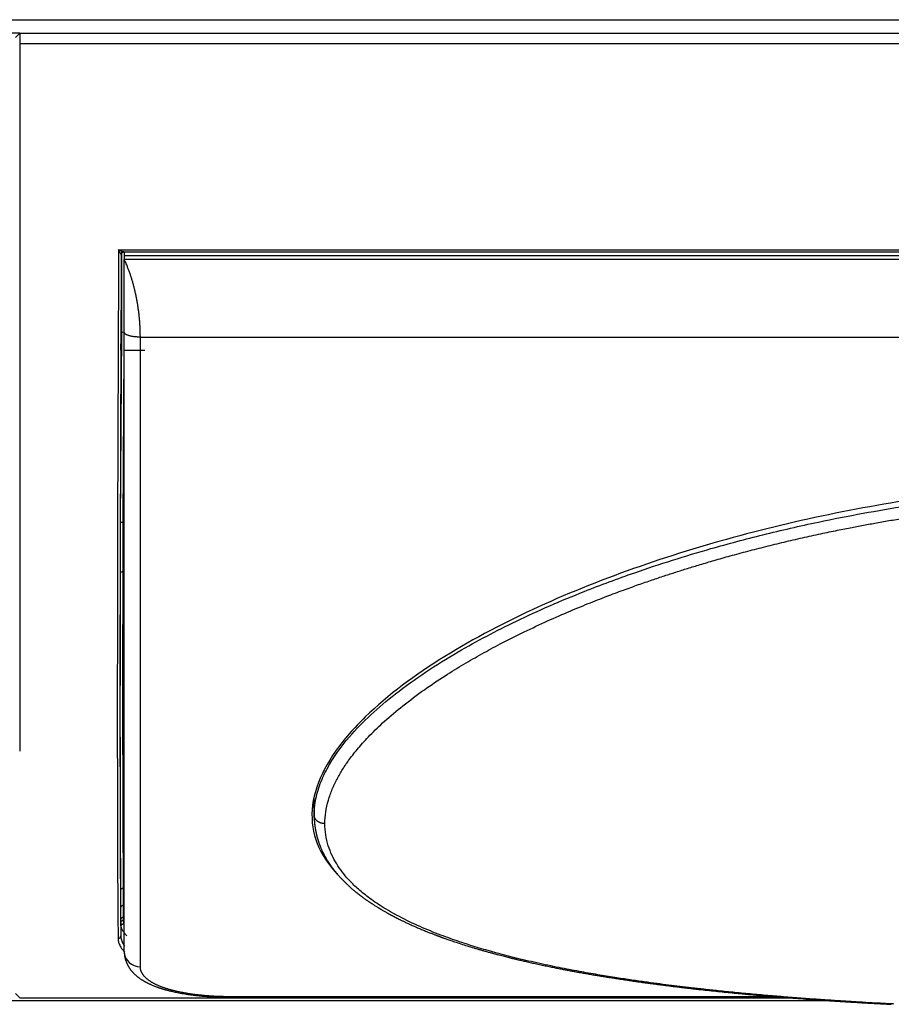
# Model space of a CAD drawing. Header units: millimetres. Extents: x 158 to 846, y 86 to 749.
# Tile 20 of 95: x 345 to 362, y 86 to 104. Entities that reach past the tile are written whole.
import ezdxf

# ---------------------------------------------------------------- set-up
doc = ezdxf.new("R2010")
doc.units = ezdxf.units.MM
doc.layers.add('1', color=7, linetype='CONTINUOUS', true_color=0xffffff)

msp = doc.modelspace()

# ---------------------------------------------------------------- linework, layer by layer
at = {"layer": '1', "color": 252, "linetype": 'Continuous'}
for p, q in [((331.377, 104.133), (403.357, 104.133)), ((389.237, 103.681), (345.497, 103.681)), ((347.341, 99.839), (387.392, 99.839)), ((347.39, 99.756), (347.39, 99.753)), ((387.287, 99.662), (347.447, 99.662)), ((347.378, 94.757), (347.399, 98.3)), ((347.747, 98.212), (386.987, 98.212)), ((347.428, 94.76), (347.447, 97.971)), ((347.428, 94.76), (347.447, 94.76)), ((347.424, 93.835), (347.447, 93.835)), ((350.981, 89.608), (350.988, 89.29)), ((347.447, 87.937), (347.433, 87.937)), ((347.384, 87.355), (347.384, 87.579)), ((347.434, 87.39), (347.434, 87.615)), ((347.434, 87.615), (347.447, 87.615)), ((347.384, 87.294), (347.381, 87.041)), ((347.447, 87.39), (347.434, 87.39)), ((347.44, 87.272), (347.447, 87.272)), ((345.497, 85.884), (359.882, 85.884)), ((359.615, 85.906), (349.447, 85.906)), ((349.447, 85.896), (349.447, 85.906))]:
    msp.add_line(p, q, dxfattribs=at)
at = {"layer": '1', "color": 7, "linetype": 'Continuous'}
for p, q in [((345.497, 103.883), (345.247, 103.883)), ((345.417, 103.803), (345.497, 103.883)), ((345.497, 103.883), (389.237, 103.883)), ((345.497, 103.883), (345.497, 103.681)), ((345.497, 103.681), (345.497, 90.488)), ((347.39, 99.753), (347.39, 99.754)), ((347.39, 99.753), (347.39, 99.753)), ((347.438, 99.8), (387.295, 99.8)), ((347.439, 99.8), (347.439, 99.8)), ((387.287, 99.731), (347.447, 99.731)), ((347.447, 99.731), (347.447, 99.662)), ((347.447, 97.971), (347.832, 97.971)), ((350.989, 89.251), (350.989, 89.257)), ((347.384, 87.294), (347.385, 87.296)), ((347.447, 86.748), (347.447, 86.743)), ((345.417, 85.964), (345.497, 85.884)), ((360.594, 85.833), (331.377, 85.833)), ((345.497, 85.884), (359.883, 85.884)), ((345.497, 85.884), (345.497, 85.884)), ((349.447, 85.896), (359.74, 85.896))]:
    msp.add_line(p, q, dxfattribs=at)
for centre, major_axis, ratio, start_param, end_param in [((347.385, 98.121), (0.001, 0.15), 0.006171, 0.000038, 3.141631), ((347.385, 98.121), (0.001, 0.15), 0.006171, 3.141631, 6.283223), ((347.449, 98.299), (0.05, -0.0003), 0.052335, 1.617307, 3.135412), ((347.424, 93.806), (0.05, -0.0001), 0.580844, 1.571823, 3.134031), ((347.434, 87.579), (0.05, 0), 0.707107, 1.570796, 3.13285), ((347.434, 87.355), (0.05, 0), 0.707107, 1.570796, 3.132866), ((347.333, 87.042), (-0.05, -0.0005), 0.938243, 1.560886, 3.12375)]:
    msp.add_ellipse(centre, major_axis=major_axis, ratio=ratio, start_param=start_param, end_param=end_param, dxfattribs=at)
at = {"layer": '1', "color": 252, "linetype": 'Continuous'}
msp.add_ellipse((347.747, 86.748), major_axis=(0.3, 0), ratio=0.936354, start_param=3.159584, end_param=4.712389, dxfattribs=at)
for points, knots in [([(347.341, 99.839), (347.34, 99.614), (347.338, 99.166), (347.335, 98.501), (347.332, 97.845), (347.33, 97.198), (347.327, 96.562), (347.325, 95.936), (347.323, 95.324), (347.322, 94.724), (347.32, 94.138), (347.319, 93.566), (347.318, 93.01), (347.318, 92.471), (347.317, 91.948), (347.317, 91.444), (347.317, 90.957), (347.317, 90.49), (347.318, 90.043), (347.318, 89.615), (347.319, 89.209), (347.32, 88.824), (347.322, 88.461), (347.323, 88.121), (347.325, 87.803), (347.327, 87.509), (347.329, 87.237), (347.331, 87.075), (347.331, 86.995)], [0, 0, 0, 0, 0.038851, 0.07767, 0.116458, 0.155216, 0.193942, 0.232637, 0.271301, 0.309933, 0.348535, 0.387105, 0.425645, 0.464153, 0.50263, 0.541076, 0.579491, 0.617875, 0.656227, 0.694549, 0.732839, 0.771098, 0.809326, 0.847523, 0.885689, 0.923824, 0.961928, 1, 1, 1, 1]), ([(347.39, 99.753), (347.39, 99.753), (347.389, 99.753), (347.383, 99.761), (347.374, 99.777), (347.363, 99.797), (347.352, 99.816), (347.345, 99.83), (347.341, 99.839)], [0, 0, 0, 0, 0.060977, 0.169551, 0.447379, 0.609507, 0.768125, 1, 1, 1, 1]), ([(347.439, 99.8), (347.438, 99.8), (347.437, 99.8), (347.43, 99.801), (347.418, 99.805), (347.402, 99.811), (347.385, 99.818), (347.364, 99.828), (347.349, 99.835), (347.341, 99.839)], [0, 0, 0, 0, 0.026874, 0.139189, 0.273143, 0.429136, 0.597674, 0.762508, 1, 1, 1, 1]), ([(347.403, 99.525), (347.403, 99.561), (347.403, 99.641), (347.402, 99.731), (347.402, 99.783), (347.402, 99.8)], [0, 0, 0, 0, 0.317674, 0.755089, 1, 1, 1, 1]), ([(347.452, 99.713), (347.452, 99.727), (347.452, 99.751), (347.452, 99.774), (347.452, 99.784)], [0, 0, 0, 0, 0.548463, 1, 1, 1, 1]), ([(347.747, 86.467), (347.747, 87.449), (347.747, 89.031), (347.747, 93.082), (347.752, 95.548), (347.747, 98.212)], [0, 0, 0, 0, 0.5, 0.5, 1, 1, 1, 1]), ([(350.988, 89.29), (350.989, 89.329), (350.991, 89.406), (351.013, 89.59), (351.078, 89.843), (351.265, 90.26), (351.689, 90.854), (352.508, 91.602), (353.589, 92.316), (354.784, 92.944), (355.896, 93.427), (356.877, 93.792), (357.67, 94.054), (358.466, 94.293), (359.373, 94.534), (360.32, 94.751), (361.213, 94.927), (362.111, 95.08), (363.204, 95.234), (364.581, 95.376), (365.809, 95.447), (366.764, 95.473), (367.166, 95.475), (367.367, 95.476)], [0, 0, 0, 0, 0.009485, 0.018973, 0.04442, 0.069866, 0.118779, 0.189809, 0.268628, 0.335147, 0.407717, 0.460247, 0.498606, 0.537289, 0.588786, 0.643004, 0.686346, 0.728059, 0.782244, 0.854718, 0.938861, 0.969429, 1, 1, 1, 1]), ([(351.188, 89.136), (351.188, 89.207), (351.199, 89.353), (351.247, 89.568), (351.32, 89.774), (351.411, 89.966), (351.518, 90.152), (351.65, 90.346), (351.819, 90.558), (352.035, 90.796), (352.309, 91.06), (352.647, 91.345), (353.027, 91.628), (353.411, 91.886), (353.77, 92.107), (354.114, 92.304), (354.471, 92.497), (354.862, 92.694), (355.282, 92.892), (355.698, 93.076), (356.084, 93.236), (356.432, 93.372), (356.744, 93.49), (357.027, 93.591), (357.283, 93.68), (357.516, 93.758), (357.736, 93.829), (357.957, 93.899), (358.194, 93.971), (358.46, 94.05), (358.756, 94.134), (359.077, 94.22), (359.411, 94.306), (359.751, 94.39), (360.093, 94.469), (360.425, 94.542), (360.734, 94.606), (361.01, 94.661), (361.263, 94.709), (361.516, 94.755), (361.783, 94.802), (362.078, 94.85), (362.399, 94.899), (362.749, 94.95), (363.133, 95), (363.557, 95.051), (364.029, 95.101), (364.552, 95.149), (365.107, 95.19), (365.656, 95.222), (366.161, 95.243), (366.609, 95.256), (367.004, 95.262), (367.252, 95.263), (367.367, 95.263)], [0, 0, 0, 0, 0.017885, 0.036071, 0.052616, 0.067929, 0.082725, 0.09828, 0.116095, 0.136505, 0.159776, 0.186443, 0.215717, 0.242257, 0.265279, 0.286391, 0.307804, 0.331832, 0.357678, 0.382604, 0.404685, 0.424282, 0.441803, 0.457496, 0.471702, 0.484412, 0.496059, 0.50793, 0.520683, 0.534929, 0.55115, 0.568749, 0.586708, 0.604872, 0.623121, 0.641238, 0.657574, 0.671888, 0.684809, 0.697553, 0.71151, 0.726824, 0.743593, 0.761696, 0.781433, 0.803269, 0.827584, 0.854534, 0.884147, 0.913315, 0.939147, 0.961988, 0.982302, 1, 1, 1, 1]), ([(347.424, 93.835), (347.424, 93.883), (347.425, 93.994), (347.425, 94.178), (347.426, 94.385), (347.427, 94.581), (347.428, 94.706), (347.428, 94.76)], [0, 0, 0, 0, 0.177659, 0.397557, 0.618681, 0.838583, 1, 1, 1, 1]), ([(347.433, 87.937), (347.432, 88.085), (347.43, 88.413), (347.427, 88.983), (347.425, 89.635), (347.423, 90.357), (347.422, 91.145), (347.422, 91.994), (347.423, 92.891), (347.424, 93.519), (347.424, 93.835)], [0, 0, 0, 0, 0.12012, 0.246276, 0.372661, 0.499158, 0.625655, 0.75204, 0.878195, 1, 1, 1, 1]), ([(347.367, 91.298), (347.367, 91.1), (347.367, 90.632), (347.368, 89.935), (347.369, 89.222), (347.371, 88.572), (347.374, 87.989), (347.377, 87.474), (347.38, 87.178), (347.381, 87.041)], [0, 0, 0, 0, 0.105333, 0.254444, 0.403555, 0.552666, 0.701778, 0.850889, 1, 1, 1, 1]), ([(347.383, 87.891), (347.382, 88.045), (347.38, 88.379), (347.377, 88.956), (347.375, 89.605), (347.373, 90.323), (347.372, 90.859), (347.372, 91.144), (347.372, 91.158)], [0, 0, 0, 0, 0.197961, 0.395922, 0.593883, 0.791844, 0.989805, 1, 1, 1, 1]), ([(361.801, 85.77), (361.793, 85.771), (361.697, 85.776), (361.522, 85.785), (361.274, 85.799), (361.025, 85.814), (360.758, 85.831), (360.464, 85.85), (360.148, 85.873), (359.822, 85.898), (359.492, 85.925), (359.162, 85.954), (358.839, 85.985), (358.538, 86.015), (358.268, 86.044), (358.028, 86.071), (357.809, 86.097), (357.596, 86.124), (357.374, 86.153), (357.135, 86.185), (356.872, 86.223), (356.583, 86.267), (356.267, 86.319), (355.921, 86.38), (355.542, 86.452), (355.139, 86.537), (354.739, 86.631), (354.367, 86.728), (354.024, 86.826), (353.687, 86.934), (353.33, 87.061), (352.952, 87.215), (352.585, 87.391), (352.263, 87.575), (352.002, 87.754), (351.796, 87.923), (351.635, 88.082), (351.508, 88.233), (351.404, 88.384), (351.316, 88.546), (351.245, 88.727), (351.199, 88.925), (351.188, 89.065), (351.188, 89.136)], [0, 0, 0, 0, 0.001723, 0.021048, 0.038643, 0.05642, 0.075937, 0.097841, 0.12168, 0.146103, 0.170786, 0.195626, 0.220424, 0.243691, 0.264012, 0.282049, 0.298631, 0.314578, 0.331278, 0.349917, 0.370372, 0.392988, 0.418051, 0.445557, 0.476285, 0.510267, 0.545018, 0.576872, 0.605893, 0.635302, 0.667852, 0.705235, 0.745222, 0.781131, 0.812614, 0.840314, 0.86447, 0.885729, 0.906136, 0.927326, 0.950232, 0.975357, 1, 1, 1, 1]), ([(347.495, 87.043), (347.483, 87.055), (347.458, 87.082), (347.427, 87.126), (347.403, 87.174), (347.394, 87.207), (347.39, 87.223)], [0, 0, 0, 0, 0.212707, 0.475858, 0.754986, 1, 1, 1, 1]), ([(347.331, 86.995), (347.332, 86.981), (347.334, 86.945), (347.352, 86.882), (347.391, 86.812), (347.434, 86.764), (347.458, 86.742)], [0, 0, 0, 0, 0.156931, 0.395056, 0.716563, 1, 1, 1, 1]), ([(347.381, 87.041), (347.384, 87.016), (347.388, 86.965), (347.418, 86.903), (347.445, 86.866), (347.455, 86.853)], [0, 0, 0, 0, 0.38436, 0.773406, 1, 1, 1, 1])]:
    msp.add_open_spline(points, degree=3, knots=knots, dxfattribs=at)
at = {"layer": '1', "color": 7, "linetype": 'Continuous'}
for points, knots in [([(347.39, 99.753), (347.389, 99.37), (347.385, 98.611), (347.381, 97.495), (347.377, 96.407), (347.373, 95.351), (347.371, 94.332), (347.369, 93.354), (347.368, 92.421), (347.367, 91.746), (347.367, 91.38), (347.367, 91.298)], [0, 0, 0, 0, 0.120575, 0.24115, 0.361725, 0.4823, 0.602875, 0.72345, 0.844025, 0.9646, 1, 1, 1, 1]), ([(347.39, 99.752), (347.39, 99.756), (347.391, 99.763), (347.394, 99.772), (347.398, 99.779), (347.403, 99.785), (347.408, 99.79), (347.417, 99.795), (347.427, 99.799), (347.434, 99.8), (347.437, 99.8)], [0, 0, 0, 0, 0.154569, 0.287184, 0.391122, 0.468261, 0.567796, 0.700693, 0.862646, 1, 1, 1, 1]), ([(347.399, 98.3), (347.399, 98.374), (347.4, 98.522), (347.401, 98.742), (347.402, 98.949), (347.402, 99.144), (347.403, 99.325), (347.403, 99.448), (347.403, 99.512), (347.403, 99.525)], [0, 0, 0, 0, 0.159394, 0.318788, 0.478183, 0.637577, 0.796971, 0.956365, 1, 1, 1, 1]), ([(367.367, 95.585), (365.96, 95.585), (364.556, 95.499), (361.778, 95.153), (360.398, 94.894), (357.709, 94.186), (356.391, 93.736), (354.56, 92.9), (353.974, 92.595), (352.875, 91.913), (352.364, 91.537), (351.731, 90.921), (351.542, 90.706), (351.234, 90.269), (351.113, 90.042), (350.962, 89.591), (350.933, 89.37), (350.973, 88.936), (351.042, 88.734), (351.235, 88.404), (351.34, 88.272), (351.461, 88.149)], [0, 0, 0, 0, 0.192864, 0.192864, 0.385727, 0.385727, 0.578591, 0.578591, 0.675023, 0.675023, 0.771455, 0.771455, 0.819671, 0.819671, 0.867887, 0.867887, 0.916103, 0.916103, 0.964319, 0.964319, 1, 1, 1, 1]), ([(347.372, 91.158), (347.372, 91.417), (347.372, 91.965), (347.373, 92.85), (347.374, 93.482), (347.374, 93.806)], [0, 0, 0, 0, 0.321689, 0.660844, 1, 1, 1, 1]), ([(350.989, 89.251), (350.989, 89.246), (350.989, 89.233), (350.99, 89.213), (350.991, 89.191), (350.993, 89.17), (350.994, 89.152), (350.996, 89.137), (350.997, 89.125), (350.998, 89.116), (350.999, 89.108), (351, 89.099), (351.002, 89.088), (351.004, 89.071), (351.007, 89.052), (351.01, 89.029), (351.014, 89.009), (351.018, 88.991), (351.021, 88.976), (351.024, 88.96), (351.028, 88.944), (351.031, 88.931), (351.034, 88.919), (351.036, 88.909), (351.039, 88.9), (351.041, 88.89), (351.045, 88.876), (351.05, 88.86), (351.055, 88.843), (351.06, 88.825), (351.066, 88.807), (351.072, 88.79), (351.078, 88.773), (351.083, 88.758), (351.088, 88.744), (351.093, 88.732), (351.098, 88.721), (351.102, 88.708), (351.108, 88.694), (351.115, 88.678), (351.122, 88.661), (351.13, 88.644), (351.14, 88.622), (351.153, 88.596), (351.169, 88.565), (351.185, 88.534), (351.202, 88.503), (351.218, 88.476), (351.231, 88.454), (351.242, 88.438), (351.251, 88.422), (351.26, 88.409), (351.268, 88.397), (351.275, 88.387), (351.28, 88.378), (351.286, 88.37), (351.293, 88.36), (351.301, 88.348), (351.312, 88.334), (351.323, 88.318), (351.335, 88.302), (351.349, 88.283), (351.365, 88.263), (351.383, 88.241), (351.399, 88.221), (351.413, 88.204), (351.425, 88.19), (351.437, 88.176), (351.45, 88.162), (351.464, 88.145), (351.48, 88.128), (351.497, 88.11), (351.515, 88.091), (351.533, 88.073), (351.551, 88.054), (351.57, 88.036), (351.589, 88.018), (351.607, 88), (351.624, 87.985), (351.639, 87.97), (351.654, 87.957), (351.667, 87.946), (351.68, 87.934), (351.694, 87.922), (351.708, 87.91), (351.726, 87.894), (351.748, 87.876), (351.775, 87.854), (351.804, 87.831), (351.834, 87.807), (351.861, 87.787), (351.882, 87.771), (351.898, 87.759), (351.915, 87.747), (351.931, 87.735), (351.948, 87.723), (351.965, 87.711), (351.98, 87.7), (351.993, 87.691), (352.004, 87.684), (352.013, 87.678), (352.021, 87.673), (352.027, 87.668), (352.034, 87.664), (352.042, 87.659), (352.052, 87.651), (352.066, 87.643), (352.083, 87.631), (352.104, 87.618), (352.127, 87.603), (352.15, 87.589), (352.172, 87.575), (352.193, 87.562), (352.217, 87.548), (352.242, 87.533), (352.269, 87.517), (352.294, 87.502), (352.318, 87.489), (352.36, 87.465), (352.4, 87.443), (352.438, 87.423), (352.452, 87.416), (352.466, 87.408), (352.48, 87.401), (352.493, 87.394), (352.505, 87.388), (352.515, 87.383), (352.522, 87.379), (352.528, 87.376), (352.535, 87.372), (352.544, 87.368), (352.556, 87.362), (352.571, 87.354), (352.588, 87.346), (352.607, 87.336), (352.629, 87.325), (352.654, 87.314), (352.68, 87.301), (352.723, 87.281), (352.781, 87.254), (352.857, 87.22), (352.933, 87.187), (353.008, 87.155), (353.066, 87.131), (353.111, 87.113), (353.141, 87.101), (353.171, 87.09), (353.199, 87.079), (353.225, 87.069), (353.249, 87.06), (353.27, 87.052), (353.289, 87.045), (353.305, 87.039), (353.318, 87.034), (353.332, 87.029), (353.345, 87.024), (353.358, 87.019), (353.372, 87.014), (353.388, 87.008), (353.406, 87.002), (353.426, 86.995), (353.451, 86.986), (353.482, 86.975), (353.52, 86.962), (353.562, 86.947), (353.63, 86.924), (353.724, 86.893), (353.843, 86.855), (353.945, 86.824), (354.028, 86.8), (354.091, 86.781), (354.155, 86.763), (354.219, 86.745), (354.284, 86.727), (354.347, 86.71), (354.406, 86.694), (354.46, 86.68), (354.509, 86.667), (354.555, 86.656), (354.592, 86.646), (354.62, 86.639), (354.642, 86.634), (354.661, 86.629), (354.679, 86.625), (354.694, 86.621), (354.706, 86.618), (354.717, 86.616), (354.729, 86.613), (354.743, 86.609), (354.759, 86.605), (354.781, 86.6), (354.808, 86.594), (354.843, 86.586), (354.88, 86.577), (354.922, 86.567), (354.968, 86.557), (355.015, 86.546), (355.063, 86.535), (355.111, 86.525), (355.162, 86.513), (355.215, 86.502), (355.268, 86.491), (355.32, 86.48), (355.384, 86.467), (355.461, 86.451), (355.547, 86.434), (355.63, 86.418), (355.707, 86.403), (355.781, 86.389), (355.85, 86.376), (355.916, 86.364), (355.974, 86.354), (356.025, 86.345), (356.07, 86.337), (356.114, 86.33), (356.158, 86.322), (356.216, 86.312), (356.289, 86.3), (356.377, 86.285), (356.469, 86.271), (356.564, 86.256), (356.648, 86.243), (356.719, 86.232), (356.777, 86.223), (356.833, 86.215), (356.887, 86.207), (356.937, 86.2), (356.984, 86.193), (357.026, 86.187), (357.065, 86.182), (357.095, 86.177), (357.118, 86.174), (357.132, 86.172), (357.143, 86.171), (357.15, 86.17), (357.157, 86.169), (357.164, 86.168), (357.173, 86.167), (357.185, 86.165), (357.202, 86.163), (357.222, 86.16), (357.245, 86.157), (357.269, 86.154), (357.307, 86.149), (357.36, 86.142), (357.429, 86.133), (357.503, 86.123), (357.581, 86.113), (357.664, 86.103), (357.744, 86.093), (357.822, 86.084), (357.896, 86.075), (357.972, 86.066), (358.049, 86.057), (358.125, 86.049), (358.229, 86.037), (358.36, 86.023), (358.517, 86.007), (358.67, 85.991), (358.82, 85.976), (358.96, 85.963), (359.088, 85.951), (359.206, 85.941), (359.323, 85.93), (359.441, 85.92), (359.559, 85.91), (359.701, 85.899), (359.867, 85.886), (360.059, 85.871), (360.229, 85.859), (360.377, 85.848), (360.503, 85.839), (360.631, 85.831), (360.763, 85.822), (360.897, 85.814), (361.025, 85.806), (361.145, 85.799), (361.258, 85.792), (361.372, 85.786), (361.489, 85.779), (361.607, 85.773), (361.695, 85.768), (361.743, 85.766), (361.751, 85.765)], [0, 0, 0, 0, 0.001497, 0.003773, 0.00608, 0.008418, 0.010695, 0.012232, 0.013531, 0.014593, 0.015418, 0.016092, 0.017542, 0.019344, 0.021498, 0.023944, 0.026633, 0.028245, 0.029932, 0.031696, 0.033482, 0.035049, 0.036347, 0.037408, 0.038324, 0.039337, 0.040974, 0.042829, 0.044792, 0.04682, 0.048915, 0.050876, 0.052835, 0.054616, 0.056204, 0.057601, 0.058839, 0.06019, 0.061874, 0.063766, 0.065827, 0.067901, 0.069969, 0.07365, 0.077347, 0.081095, 0.084885, 0.088602, 0.090856, 0.092987, 0.094994, 0.09682, 0.098386, 0.099691, 0.10074, 0.10168, 0.102937, 0.104511, 0.106402, 0.10856, 0.110672, 0.112682, 0.115955, 0.118917, 0.121592, 0.124014, 0.125746, 0.127566, 0.1296, 0.131848, 0.134356, 0.137001, 0.139663, 0.14234, 0.145033, 0.147694, 0.15037, 0.152939, 0.155281, 0.157438, 0.159359, 0.161097, 0.162865, 0.164685, 0.166575, 0.168611, 0.171769, 0.175236, 0.178987, 0.18285, 0.186793, 0.188759, 0.190743, 0.192746, 0.194768, 0.19681, 0.198836, 0.200664, 0.202266, 0.203509, 0.204571, 0.205451, 0.20615, 0.206787, 0.207707, 0.208945, 0.210501, 0.212374, 0.214999, 0.21767, 0.220234, 0.222693, 0.225046, 0.227293, 0.23052, 0.233501, 0.236235, 0.238724, 0.24103, 0.249983, 0.251464, 0.252942, 0.254417, 0.255888, 0.257318, 0.258525, 0.259631, 0.260393, 0.260885, 0.261475, 0.262466, 0.26371, 0.265209, 0.266962, 0.268969, 0.271188, 0.273651, 0.27636, 0.279264, 0.286429, 0.293922, 0.301744, 0.308567, 0.315621, 0.318456, 0.321326, 0.324183, 0.326829, 0.32929, 0.331509, 0.333487, 0.335224, 0.336719, 0.337972, 0.339069, 0.340373, 0.341553, 0.342818, 0.344273, 0.345918, 0.347753, 0.349777, 0.35287, 0.356323, 0.360133, 0.364302, 0.374776, 0.385408, 0.396199, 0.401654, 0.407149, 0.412683, 0.418256, 0.423869, 0.429454, 0.434393, 0.438977, 0.443205, 0.447078, 0.450595, 0.452516, 0.454312, 0.455982, 0.457493, 0.458751, 0.45975, 0.460545, 0.461518, 0.462693, 0.464069, 0.465599, 0.468138, 0.470989, 0.474153, 0.47763, 0.48142, 0.485522, 0.489288, 0.493283, 0.497507, 0.501919, 0.506273, 0.510529, 0.514687, 0.522056, 0.529096, 0.535808, 0.542017, 0.547915, 0.553503, 0.558781, 0.563748, 0.567434, 0.570929, 0.574387, 0.577929, 0.581556, 0.588243, 0.595199, 0.602425, 0.609921, 0.617686, 0.622152, 0.626702, 0.631179, 0.635376, 0.639291, 0.642862, 0.646161, 0.649189, 0.651946, 0.653222, 0.654349, 0.655203, 0.655781, 0.656176, 0.65671, 0.657409, 0.658273, 0.659594, 0.661177, 0.662989, 0.664878, 0.666823, 0.67182, 0.677151, 0.682817, 0.688816, 0.69515, 0.701817, 0.70729, 0.712969, 0.718839, 0.724707, 0.730516, 0.736267, 0.748394, 0.760252, 0.771842, 0.783163, 0.794216, 0.803223, 0.812043, 0.820751, 0.82951, 0.838326, 0.8472, 0.86126, 0.875462, 0.889805, 0.899006, 0.908277, 0.917742, 0.927429, 0.937339, 0.94747, 0.955587, 0.963841, 0.972232, 0.980761, 0.989427, 0.998172, 1, 1, 1, 1]), ([(347.447, 86.743), (347.447, 86.739), (347.447, 86.73), (347.447, 86.718), (347.448, 86.708), (347.449, 86.7), (347.45, 86.691), (347.45, 86.683), (347.452, 86.676), (347.453, 86.668), (347.454, 86.659), (347.456, 86.65), (347.458, 86.639), (347.46, 86.628), (347.463, 86.618), (347.465, 86.61), (347.467, 86.601), (347.471, 86.589), (347.476, 86.573), (347.482, 86.558), (347.488, 86.543), (347.492, 86.532), (347.496, 86.523), (347.5, 86.515), (347.504, 86.507), (347.509, 86.498), (347.512, 86.491), (347.516, 86.485), (347.519, 86.48), (347.522, 86.474), (347.525, 86.468), (347.53, 86.461), (347.534, 86.454), (347.54, 86.445), (347.545, 86.438), (347.55, 86.431), (347.555, 86.423), (347.562, 86.414), (347.569, 86.404), (347.577, 86.395), (347.584, 86.386), (347.591, 86.378), (347.598, 86.37), (347.607, 86.361), (347.618, 86.349), (347.631, 86.335), (347.646, 86.321), (347.662, 86.307), (347.678, 86.293), (347.693, 86.281), (347.707, 86.27), (347.722, 86.259), (347.737, 86.248), (347.754, 86.237), (347.769, 86.226), (347.784, 86.217), (347.796, 86.209), (347.81, 86.202), (347.823, 86.194), (347.837, 86.186), (347.85, 86.179), (347.862, 86.173), (347.874, 86.166), (347.888, 86.159), (347.905, 86.151), (347.923, 86.143), (347.944, 86.133), (347.966, 86.124), (347.988, 86.115), (348.009, 86.106), (348.03, 86.098), (348.05, 86.091), (348.066, 86.085), (348.079, 86.08), (348.092, 86.076), (348.103, 86.072), (348.11, 86.07), (348.115, 86.068), (348.117, 86.067), (348.12, 86.066), (348.123, 86.065), (348.129, 86.064), (348.137, 86.061), (348.148, 86.057), (348.162, 86.053), (348.179, 86.048), (348.198, 86.043), (348.219, 86.036), (348.244, 86.03), (348.271, 86.023), (348.3, 86.016), (348.334, 86.007), (348.373, 85.998), (348.418, 85.989), (348.467, 85.979), (348.519, 85.97), (348.575, 85.96), (348.635, 85.951), (348.698, 85.942), (348.763, 85.934), (348.83, 85.927), (348.897, 85.92), (348.967, 85.914), (349.041, 85.909), (349.117, 85.904), (349.196, 85.9), (349.277, 85.898), (349.361, 85.896), (349.418, 85.896), (349.447, 85.896)], [0, 0, 0, 0, 0.007757, 0.014292, 0.019602, 0.023688, 0.028044, 0.032074, 0.035923, 0.039898, 0.044079, 0.048965, 0.054552, 0.060613, 0.065752, 0.069904, 0.073676, 0.080246, 0.088723, 0.098011, 0.105962, 0.112764, 0.11641, 0.120898, 0.126136, 0.130994, 0.135128, 0.13857, 0.141802, 0.144991, 0.148325, 0.152297, 0.157138, 0.1627, 0.167618, 0.171553, 0.176069, 0.182134, 0.18914, 0.195332, 0.200611, 0.206437, 0.21196, 0.217286, 0.226902, 0.237164, 0.247375, 0.25884, 0.270194, 0.28041, 0.289505, 0.298644, 0.308206, 0.318474, 0.330086, 0.337183, 0.344642, 0.352414, 0.360431, 0.36777, 0.375917, 0.382432, 0.38841, 0.396516, 0.405104, 0.415031, 0.426315, 0.43807, 0.449066, 0.459307, 0.469662, 0.481108, 0.48724, 0.493642, 0.499916, 0.504881, 0.508463, 0.510391, 0.511391, 0.51224, 0.513869, 0.515923, 0.520096, 0.525356, 0.531704, 0.539136, 0.547651, 0.557246, 0.567918, 0.579577, 0.591918, 0.604915, 0.62208, 0.640261, 0.659456, 0.679659, 0.700868, 0.723079, 0.746288, 0.770493, 0.793025, 0.816354, 0.84048, 0.865404, 0.891127, 0.917172, 0.943996, 0.971603, 1, 1, 1, 1])]:
    msp.add_open_spline(points, degree=3, knots=knots, dxfattribs=at)
for points, degree in [([(347.747, 98.212), (347.747, 98.222), (347.746, 98.243), (347.746, 98.274), (347.745, 98.305), (347.744, 98.337), (347.743, 98.368), (347.742, 98.4), (347.74, 98.432), (347.738, 98.464), (347.735, 98.496), (347.733, 98.528), (347.73, 98.56), (347.727, 98.592), (347.723, 98.625), (347.72, 98.657), (347.716, 98.69), (347.711, 98.722), (347.707, 98.755), (347.702, 98.787), (347.697, 98.82), (347.691, 98.852), (347.686, 98.885), (347.68, 98.918), (347.673, 98.95), (347.667, 98.982), (347.66, 99.015), (347.653, 99.047), (347.645, 99.079), (347.638, 99.112), (347.63, 99.144), (347.621, 99.176), (347.613, 99.207), (347.604, 99.239), (347.594, 99.271), (347.585, 99.302), (347.575, 99.333), (347.565, 99.364), (347.555, 99.395), (347.544, 99.426), (347.533, 99.456), (347.521, 99.486), (347.51, 99.516), (347.498, 99.546), (347.485, 99.576), (347.473, 99.605), (347.46, 99.634), (347.451, 99.653), (347.447, 99.662)], 3), ([(347.447, 98.303), (347.447, 98.312), (347.447, 98.329), (347.447, 98.354), (347.447, 98.38), (347.447, 98.406), (347.447, 98.432), (347.447, 98.457), (347.447, 98.483), (347.447, 98.51), (347.447, 98.536), (347.447, 98.562), (347.447, 98.589), (347.447, 98.616), (347.447, 98.642), (347.447, 98.669), (347.447, 98.697), (347.447, 98.724), (347.447, 98.752), (347.447, 98.779), (347.447, 98.807), (347.447, 98.836), (347.447, 98.864), (347.447, 98.893), (347.447, 98.921), (347.447, 98.951), (347.447, 98.98), (347.447, 99.01), (347.447, 99.039), (347.447, 99.069), (347.447, 99.1), (347.447, 99.131), (347.447, 99.161), (347.447, 99.193), (347.447, 99.224), (347.447, 99.256), (347.447, 99.288), (347.447, 99.321), (347.447, 99.353), (347.447, 99.386), (347.447, 99.42), (347.447, 99.453), (347.447, 99.488), (347.447, 99.522), (347.447, 99.556), (347.447, 99.591), (347.447, 99.627), (347.447, 99.65), (347.447, 99.662)], 3), ([(347.447, 86.748), (347.447, 86.771), (347.447, 86.818), (347.447, 86.891), (347.447, 86.965), (347.447, 87.042), (347.447, 87.121), (347.447, 87.201), (347.447, 87.284), (347.447, 87.368), (347.447, 87.454), (347.447, 87.543), (347.447, 87.633), (347.447, 87.725), (347.447, 87.819), (347.447, 87.915), (347.447, 88.012), (347.447, 88.112), (347.447, 88.214), (347.447, 88.317), (347.447, 88.422), (347.447, 88.529), (347.447, 88.638), (347.447, 88.748), (347.447, 88.86), (347.447, 88.975), (347.447, 89.09), (347.447, 89.208), (347.447, 89.327), (347.447, 89.448), (347.447, 89.571), (347.447, 89.695), (347.447, 89.821), (347.447, 89.949), (347.447, 90.078), (347.447, 90.209), (347.447, 90.342), (347.447, 90.476), (347.447, 90.611), (347.447, 90.749), (347.447, 90.887), (347.447, 91.028), (347.447, 91.17), (347.447, 91.313), (347.447, 91.458), (347.447, 91.604), (347.447, 91.752), (347.447, 91.901), (347.447, 92.051), (347.447, 92.203), (347.447, 92.356), (347.447, 92.511), (347.447, 92.667), (347.447, 92.824), (347.447, 92.983), (347.447, 93.143), (347.447, 93.304), (347.447, 93.466), (347.447, 93.63), (347.447, 93.794), (347.447, 93.96), (347.447, 94.127), (347.447, 94.296), (347.447, 94.465), (347.447, 94.635), (347.447, 94.807), (347.447, 94.98), (347.447, 95.153), (347.447, 95.328), (347.447, 95.504), (347.447, 95.68), (347.447, 95.858), (347.447, 96.037), (347.447, 96.216), (347.447, 96.397), (347.447, 96.578), (347.447, 96.76), (347.447, 96.943), (347.447, 97.128), (347.447, 97.302), (347.447, 97.459), (347.447, 97.599), (347.447, 97.724), (347.447, 97.835), (347.447, 97.934), (347.447, 98.023), (347.447, 98.103), (347.447, 98.176), (347.447, 98.242), (347.447, 98.284), (347.447, 98.303)], 3), ([(347.374, 93.806), (347.374, 93.861), (347.375, 93.974), (347.375, 94.16), (347.376, 94.355), (347.377, 94.557), (347.378, 94.69), (347.378, 94.757)], 3), ([(350.965, 89.516), (350.97, 89.472), (350.977, 89.428), (350.986, 89.385)], 3), ([(350.981, 89.606), (350.985, 89.432), (350.988, 89.258)], 2), ([(347.384, 87.294), (347.384, 87.303), (347.384, 87.323), (347.384, 87.344), (347.384, 87.355)], 3), ([(347.39, 87.223), (347.388, 87.231), (347.386, 87.252), (347.384, 87.279), (347.384, 87.294)], 3), ([(347.434, 87.335), (347.434, 87.343), (347.434, 87.361), (347.434, 87.38), (347.434, 87.39)], 3), ([(347.44, 87.272), (347.438, 87.28), (347.436, 87.298), (347.434, 87.322), (347.434, 87.335)], 3)]:
    msp.add_open_spline(points, degree=degree, dxfattribs=at)
at = {"layer": '1', "color": 252, "linetype": 'Continuous'}
for points, weights in [([(347.747, 98.212), (347.571, 98.212), (347.447, 98.25), (347.447, 98.303)], [1.17156244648, 0.942810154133, 0.942812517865, 1.17156953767]), ([(351.188, 89.136), (351.073, 89.136), (350.99, 89.199), (350.988, 89.29)], [1.167371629, 0.944209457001, 0.944209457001, 1.167371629]), ([(347.383, 87.891), (347.384, 87.918), (347.404, 87.936), (347.433, 87.937)], [1.16962026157, 0.943459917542, 0.943459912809, 1.16962024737]), ([(347.385, 87.296), (347.386, 87.319), (347.407, 87.335), (347.434, 87.335)], [1.14359176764, 0.943858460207, 0.952493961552, 1.16949827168]), ([(347.39, 87.223), (347.39, 87.251), (347.41, 87.271), (347.44, 87.272)], [1.17725424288, 0.94091701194, 0.940915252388, 1.17724896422])]:
    msp.add_rational_spline(points, weights, degree=3, dxfattribs=at)
for points in [[(347.378, 94.757), (347.378, 94.759), (347.402, 94.76), (347.428, 94.76)], [(350.989, 89.257), (350.989, 89.268), (350.988, 89.279), (350.988, 89.29)], [(347.384, 87.579), (347.384, 87.613), (347.384, 87.675), (347.384, 87.759), (347.384, 87.832), (347.384, 87.873), (347.383, 87.891)], [(347.434, 87.615), (347.434, 87.751), (347.434, 87.861), (347.433, 87.937)], [(347.446, 87.249), (347.444, 87.257), (347.442, 87.264), (347.44, 87.272)], [(349.447, 85.906), (349.436, 85.906), (349.415, 85.906), (349.383, 85.906), (349.352, 85.906), (349.32, 85.907), (349.288, 85.908), (349.257, 85.909), (349.225, 85.91), (349.194, 85.911), (349.163, 85.912), (349.131, 85.914), (349.1, 85.916), (349.069, 85.918), (349.038, 85.92), (349.007, 85.922), (348.977, 85.925), (348.946, 85.927), (348.915, 85.93), (348.885, 85.933), (348.855, 85.936), (348.825, 85.94), (348.795, 85.943), (348.765, 85.947), (348.736, 85.951), (348.707, 85.955), (348.678, 85.959), (348.649, 85.963), (348.621, 85.968), (348.592, 85.973), (348.564, 85.978), (348.537, 85.983), (348.509, 85.988), (348.482, 85.994), (348.455, 85.999), (348.429, 86.005), (348.403, 86.011), (348.377, 86.017), (348.351, 86.024), (348.326, 86.03), (348.302, 86.037), (348.277, 86.044), (348.253, 86.051), (348.23, 86.059), (348.207, 86.066), (348.184, 86.074), (348.162, 86.082), (348.141, 86.09), (348.119, 86.098), (348.099, 86.107), (348.079, 86.115), (348.059, 86.124), (348.04, 86.133), (348.021, 86.142), (348.003, 86.151), (347.986, 86.161), (347.969, 86.17), (347.952, 86.18), (347.936, 86.19), (347.921, 86.2), (347.907, 86.211), (347.893, 86.221), (347.879, 86.232), (347.866, 86.242), (347.854, 86.253), (347.843, 86.264), (347.832, 86.275), (347.821, 86.286), (347.812, 86.298), (347.803, 86.309), (347.795, 86.321), (347.787, 86.333), (347.78, 86.344), (347.774, 86.356), (347.768, 86.368), (347.763, 86.38), (347.758, 86.393), (347.755, 86.405), (347.752, 86.417), (347.749, 86.43), (347.748, 86.442), (347.747, 86.455), (347.747, 86.463), (347.747, 86.467)]]:
    msp.add_open_spline(points, degree=3, dxfattribs=at)

doc.saveas('drawing.dxf')
